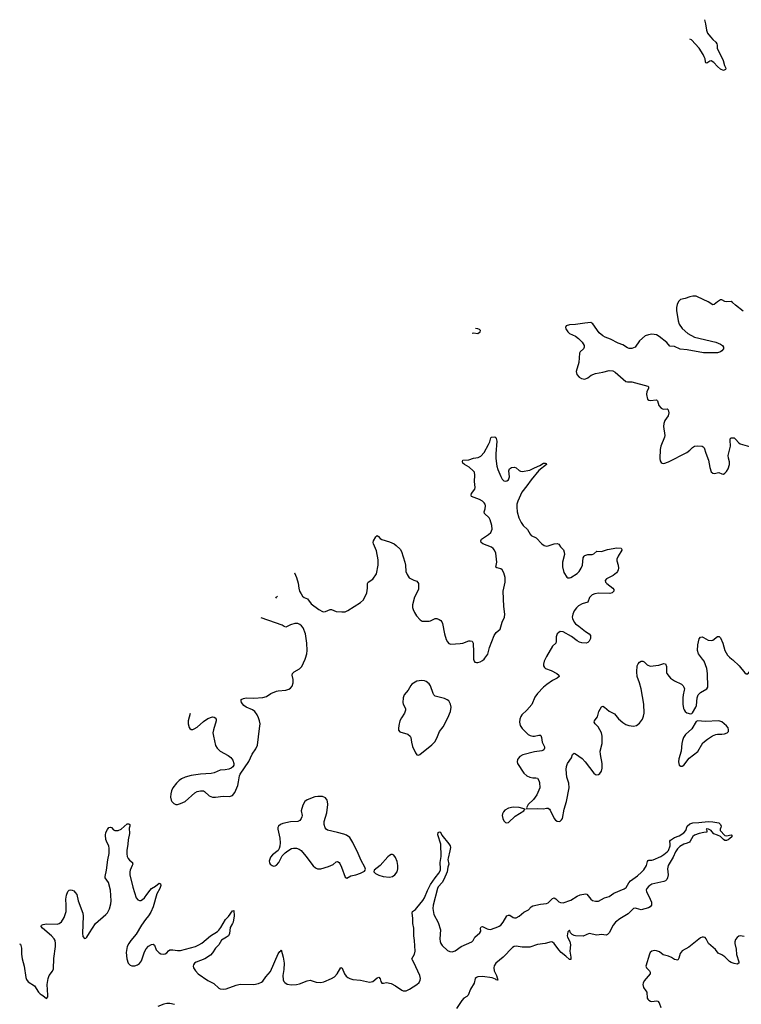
# Model space of a CAD drawing. Header units: inches. Extents: x 1933542 to 2138349, y 524876 to 666658.
# Tile 50 of 81: x 2009720 to 2019184, y 645472 to 658385. Entities that reach past the tile are written whole.
import ezdxf

# ---------------------------------------------------------------- set-up
doc = ezdxf.new("R2010")
doc.units = ezdxf.units.IN
doc.header["$MEASUREMENT"] = 0
for name, color, linetype in [('C0604', 7, 'Continuous'), ('C0614', 7, 'Continuous'), ('C0615', 7, 'Continuous')]:
    doc.layers.add(name, color=color, linetype=linetype)

msp = doc.modelspace()

# ---------------------------------------------------------------- linework, layer by layer
at = {"layer": 'C0604', "color": 6, "elevation": 200}
msp.add_lwpolyline([(2009720, 646265), (2009730, 646262), (2009744, 646210), (2009746, 646130), (2009753, 646070), (2009779, 645970), (2009802, 645822), (2009810, 645796), (2009830, 645768), (2009913, 645713), (2009969, 645630), (2009988, 645610), (2010000, 645602)], dxfattribs=at)
at = {"layer": 'C0614', "color": 6}
for points, elevation in [([(2011957, 649284), (2011931, 649190), (2011928, 649150), (2011941, 649101), (2011950, 649087), (2011970, 649074), (2011990, 649075), (2012010, 649083), (2012050, 649107), (2012130, 649181), (2012190, 649221), (2012250, 649241), (2012270, 649239), (2012285, 649230), (2012295, 649210), (2012296, 649190), (2012260, 649070), (2012255, 649030), (2012260, 648990), (2012288, 648868), (2012310, 648830), (2012350, 648790), (2012455, 648735), (2012489, 648709), (2012514, 648674), (2012527, 648630), (2012527, 648610), (2012514, 648586), (2012492, 648568), (2012463, 648557), (2012413, 648547), (2012350, 648542), (2012270, 648508), (2012230, 648498), (2012092, 648492), (2011970, 648473), (2011890, 648451), (2011843, 648430), (2011810, 648407), (2011775, 648370), (2011730, 648310), (2011710, 648270), (2011701, 648230), (2011700, 648190), (2011708, 648150), (2011717, 648130), (2011744, 648104), (2011770, 648093), (2011790, 648093), (2011830, 648104), (2011890, 648133), (2012017, 648243), (2012050, 648261), (2012090, 648272), (2012130, 648270), (2012144, 648264), (2012205, 648205), (2012250, 648189), (2012289, 648189), (2012390, 648202), (2012470, 648197), (2012510, 648210), (2012541, 648250), (2012580, 648340), (2012592, 648390), (2012602, 648470), (2012610, 648490), (2012725, 648655), (2012770, 648753), (2012816, 648824), (2012838, 648870), (2012867, 649090), (2012872, 649150), (2012867, 649190), (2012854, 649230), (2012833, 649270), (2012804, 649310), (2012775, 649335), (2012690, 649368), (2012661, 649390), (2012630, 649430), (2012624, 649450), (2012626, 649470), (2012656, 649484), (2012690, 649490), (2012790, 649488), (2012910, 649495), (2012958, 649510), (2013014, 649546), (2013090, 649577), (2013110, 649584), (2013210, 649593), (2013250, 649605), (2013270, 649616), (2013294, 649646), (2013306, 649690), (2013305, 649730), (2013295, 649790), (2013300, 649810), (2013319, 649830), (2013390, 649872), (2013419, 649901), (2013464, 650000)], 300), ([(2015673, 650000), (2015682, 649970), (2015690, 649961), (2015710, 649954), (2015730, 649955), (2015758, 649962), (2015790, 649980), (2015811, 650000)], 300), ([(2016613, 650000), (2016599, 649970), (2016591, 649931), (2016592, 649912), (2016602, 649890), (2016616, 649876), (2016690, 649848), (2016764, 649810), (2016793, 649790), (2016797, 649770), (2016769, 649750), (2016710, 649720), (2016633, 649667), (2016590, 649630), (2016513, 649550), (2016478, 649502), (2016436, 649404), (2016370, 649330), (2016307, 649270), (2016293, 649247), (2016280, 649210), (2016275, 649170), (2016284, 649130), (2016310, 649090), (2016390, 649010), (2016417, 648997), (2016450, 648988), (2016470, 648987), (2016530, 649001), (2016550, 649000), (2016556, 648996), (2016565, 648970), (2016573, 648910), (2016601, 648850), (2016601, 648830), (2016595, 648810), (2016581, 648799), (2016566, 648794), (2016470, 648782), (2016317, 648743), (2016279, 648721), (2016260, 648700), (2016250, 648681), (2016246, 648650), (2016250, 648630), (2016330, 648505), (2016370, 648467), (2016410, 648449), (2016450, 648441), (2016490, 648444), (2016510, 648437), (2016529, 648409), (2016539, 648379), (2016541, 648310), (2016501, 648219), (2016461, 648159), (2016390, 648090), (2016368, 648050), (2016370, 648034), (2016510, 648041), (2016590, 648035), (2016630, 648045), (2016650, 648044), (2016670, 648030), (2016678, 648018), (2016730, 647910), (2016748, 647888), (2016770, 647873), (2016799, 647870), (2016810, 647873), (2016828, 647890), (2016837, 647910), (2016860, 648030), (2016893, 648130), (2016926, 648310), (2016924, 648370), (2016895, 648450), (2016889, 648550), (2016893, 648590), (2016906, 648630), (2016957, 648703), (2016971, 648749), (2016990, 648764), (2017010, 648757), (2017097, 648697), (2017138, 648650), (2017250, 648503), (2017270, 648486), (2017290, 648480), (2017310, 648484), (2017330, 648499), (2017351, 648530), (2017360, 648570), (2017361, 648630), (2017337, 648750), (2017334, 648790), (2017358, 648890), (2017361, 648990), (2017352, 649030), (2017329, 649070), (2017305, 649110), (2017267, 649150), (2017254, 649170), (2017257, 649190), (2017282, 649218), (2017297, 649243), (2017314, 649310), (2017350, 649372), (2017370, 649381), (2017390, 649369), (2017450, 649317), (2017520, 649280), (2017575, 649215), (2017630, 649168), (2017670, 649142), (2017710, 649127), (2017770, 649121), (2017810, 649130), (2017850, 649157), (2017890, 649213), (2017903, 649250), (2017909, 649291), (2017906, 649410), (2017871, 649611), (2017850, 649690), (2017819, 649770), (2017812, 649830), (2017819, 649910), (2017830, 649939), (2017850, 649959), (2017870, 649970), (2017893, 649973), (2017910, 649965), (2017950, 649924), (2017990, 649907), (2018102, 649918), (2018170, 649942), (2018190, 649936), (2018203, 649903), (2018204, 649824), (2018209, 649809), (2018238, 649770), (2018254, 649750), (2018310, 649713), (2018401, 649670), (2018422, 649650), (2018432, 649632), (2018437, 649610), (2018435, 649590), (2018421, 649530), (2018416, 649490), (2018419, 649410), (2018427, 649350), (2018433, 649333), (2018449, 649310), (2018470, 649294), (2018518, 649282), (2018534, 649286), (2018546, 649294), (2018588, 649370), (2018595, 649390), (2018604, 649490), (2018620, 649530), (2018650, 649560), (2018732, 649608), (2018744, 649630), (2018739, 649810), (2018730, 649878), (2018698, 649970), (2018674, 650000)], 300), ([(2019062, 650000), (2019075, 649990), (2019158, 649910), (2019230, 649818), (2019250, 649804), (2019270, 649806), (2019290, 649833), (2019310, 649877), (2019319, 649910), (2019326, 649994), (2019325, 650000)], 300), ([(2010000, 645602), (2010026, 645586), (2010070, 645547), (2010076, 645550), (2010088, 645570), (2010090, 645590), (2010082, 645730), (2010092, 645808), (2010108, 645850), (2010150, 645908), (2010162, 645938), (2010168, 646072), (2010191, 646230), (2010192, 646270), (2010184, 646310), (2010172, 646332), (2010137, 646370), (2010020, 646470), (2010003, 646490), (2010005, 646510), (2010030, 646520), (2010070, 646527), (2010210, 646522), (2010240, 646530), (2010270, 646552), (2010304, 646610), (2010329, 646690), (2010332, 646770), (2010324, 646850), (2010335, 646905), (2010351, 646949), (2010369, 646970), (2010390, 646975), (2010410, 646970), (2010430, 646959), (2010450, 646939), (2010468, 646910), (2010489, 646829), (2010548, 646668), (2010553, 646627), (2010546, 646406), (2010550, 646361), (2010570, 646334), (2010590, 646337), (2010603, 646350), (2010636, 646410), (2010715, 646530), (2010850, 646648), (2010870, 646671), (2010897, 646723), (2010916, 646790), (2010919, 646830), (2010912, 646970), (2010887, 647070), (2010843, 647130), (2010841, 647150), (2010858, 647230), (2010875, 647365), (2010892, 647448), (2010896, 647516), (2010890, 647550), (2010866, 647590), (2010850, 647633), (2010844, 647690), (2010850, 647725), (2010870, 647764), (2010890, 647790), (2010910, 647795), (2010923, 647790), (2010950, 647762), (2010970, 647750), (2011010, 647749), (2011053, 647767), (2011130, 647839), (2011150, 647837), (2011165, 647830), (2011165, 647825), (2011166, 647810), (2011157, 647783), (2011160, 647710), (2011144, 647630), (2011139, 647570), (2011126, 647490), (2011124, 647444), (2011130, 647410), (2011143, 647383), (2011161, 647361), (2011198, 647330), (2011202, 647322), (2011203, 647310), (2011197, 647290), (2011170, 647230), (2011165, 647210), (2011166, 647170), (2011203, 647010), (2011250, 646870), (2011270, 646842), (2011290, 646832), (2011310, 646835), (2011330, 646846), (2011357, 646870), (2011390, 646910), (2011430, 646970), (2011450, 646989), (2011500, 647020), (2011550, 647059), (2011568, 647050), (2011570, 647030), (2011560, 646990), (2011521, 646919), (2011469, 646750), (2011440, 646680), (2011410, 646634), (2011370, 646586), (2011316, 646510), (2011249, 646391), (2011178, 646310), (2011150, 646270), (2011130, 646230), (2011117, 646150), (2011126, 646066), (2011144, 646010), (2011170, 645985), (2011190, 645977), (2011230, 645978), (2011266, 645990), (2011293, 646007), (2011318, 646042), (2011359, 646161), (2011380, 646200), (2011410, 646235), (2011450, 646257), (2011470, 646259), (2011487, 646247), (2011510, 646186), (2011550, 646146), (2011570, 646134), (2011610, 646127), (2011630, 646132), (2011650, 646146), (2011670, 646173), (2011690, 646187), (2011730, 646187), (2011790, 646178), (2011830, 646179), (2012024, 646230), (2012071, 646250), (2012110, 646273), (2012224, 646370), (2012313, 646427), (2012334, 646446), (2012360, 646480), (2012418, 646582), (2012457, 646623), (2012510, 646699), (2012530, 646701), (2012533, 646633), (2012521, 646550), (2012512, 646530), (2012479, 646481), (2012470, 646401), (2012458, 646370), (2012434, 646350), (2012366, 646314), (2012330, 646251), (2012288, 646210), (2012250, 646147), (2012224, 646116), (2012150, 646070), (2012035, 646025), (2012012, 646010), (2011998, 645990), (2011995, 645970), (2012001, 645950), (2012027, 645910), (2012061, 645870), (2012190, 645783), (2012265, 645745), (2012330, 645685), (2012350, 645674), (2012390, 645668), (2012430, 645675), (2012559, 645721), (2012610, 645734), (2012790, 645733), (2012854, 645746), (2012890, 645760), (2012910, 645777), (2012947, 645833), (2013010, 645903), (2013110, 646133), (2013130, 646166), (2013145, 646175), (2013150, 646184), (2013176, 646090), (2013189, 646010), (2013184, 645930), (2013173, 645850), (2013174, 645794), (2013185, 645770), (2013196, 645756), (2013230, 645737), (2013287, 645727), (2013350, 645730), (2013390, 645741), (2013490, 645779), (2013530, 645787), (2013610, 645761), (2013670, 645759), (2013710, 645767), (2013811, 645809), (2013850, 645833), (2013883, 645870), (2013930, 645953), (2013950, 645947), (2013982, 645870), (2014001, 645841), (2014023, 645823), (2014050, 645810), (2014090, 645798), (2014190, 645786), (2014310, 645763), (2014350, 645771), (2014410, 645818), (2014430, 645826), (2014446, 645806), (2014458, 645770), (2014471, 645751), (2014490, 645749), (2014530, 645756), (2014590, 645744), (2014650, 645716), (2014730, 645658), (2014750, 645650), (2014790, 645650), (2014831, 645669), (2014929, 645731), (2014961, 645759), (2014974, 645786), (2014976, 645810), (2014970, 645850), (2014890, 646018), (2014870, 646050), (2014865, 646070), (2014899, 646130), (2014907, 646170), (2014899, 646310), (2014888, 646370), (2014890, 646470), (2014875, 646530), (2014877, 646597), (2014869, 646671), (2014874, 646690), (2014910, 646715), (2014930, 646736), (2015007, 646833), (2015030, 646870), (2015070, 646964), (2015110, 647042), (2015168, 647132), (2015218, 647190), (2015238, 647230), (2015241, 647250), (2015235, 647330), (2015247, 647410), (2015245, 647570), (2015205, 647695), (2015210, 647725), (2015225, 647735), (2015239, 647730), (2015256, 647690), (2015350, 647578), (2015365, 647550), (2015369, 647530), (2015363, 647483), (2015338, 647390), (2015337, 647370), (2015350, 647310), (2015336, 647270), (2015325, 647210), (2015283, 647110), (2015259, 647070), (2015209, 647011), (2015199, 646990), (2015141, 646770), (2015139, 646730), (2015151, 646650), (2015210, 646546), (2015238, 646450), (2015232, 646330), (2015235, 646295), (2015243, 646270), (2015262, 646242), (2015330, 646178), (2015362, 646162), (2015390, 646158), (2015430, 646175), (2015509, 646231), (2015650, 646290), (2015666, 646310), (2015690, 646350), (2015757, 646410), (2015767, 646430), (2015765, 646470), (2015771, 646489), (2015790, 646491), (2015850, 646462), (2015870, 646455), (2015890, 646454), (2015910, 646457), (2015992, 646488), (2016010, 646496), (2016029, 646511), (2016062, 646550), (2016110, 646634), (2016130, 646642), (2016150, 646639), (2016192, 646612), (2016210, 646606), (2016230, 646606), (2016270, 646629), (2016330, 646678), (2016392, 646710), (2016430, 646748), (2016450, 646761), (2016550, 646787), (2016630, 646795), (2016650, 646804), (2016710, 646858), (2016730, 646867), (2016750, 646856), (2016790, 646816), (2016815, 646805), (2016850, 646802), (2016950, 646839), (2017030, 646891), (2017069, 646909), (2017142, 646922), (2017157, 646917), (2017210, 646850), (2017234, 646834), (2017270, 646824), (2017310, 646826), (2017390, 646868), (2017450, 646887), (2017512, 646928), (2017650, 646985), (2017676, 647004), (2017710, 647065), (2017731, 647090), (2017822, 647158), (2017876, 647204), (2017905, 647235), (2017941, 647290), (2017953, 647346), (2017962, 647358), (2017970, 647363), (2018010, 647363), (2018030, 647368), (2018128, 647410), (2018170, 647435), (2018213, 647470), (2018231, 647490), (2018252, 647550), (2018253, 647573), (2018247, 647610), (2018256, 647624), (2018310, 647661), (2018370, 647681), (2018430, 647719), (2018455, 647750), (2018476, 647810), (2018510, 647839), (2018550, 647851), (2018626, 647854), (2018749, 647869), (2018810, 647865), (2018890, 647850), (2018911, 647831), (2018920, 647810), (2018917, 647790), (2018906, 647770), (2018906, 647750), (2018966, 647686), (2018990, 647680), (2019050, 647694), (2019061, 647690), (2019062, 647670), (2019035, 647645), (2019010, 647627), (2018990, 647620), (2018970, 647621), (2018950, 647632), (2018911, 647671), (2018872, 647692), (2018826, 647706), (2018796, 647736), (2018789, 647750), (2018755, 647770), (2018730, 647771), (2018725, 647770), (2018732, 647752), (2018732, 647730), (2018693, 647727), (2018630, 647712), (2018572, 647688), (2018550, 647672), (2018530, 647643), (2018515, 647610), (2018503, 647597), (2018475, 647585), (2018430, 647573), (2018380, 647540), (2018349, 647510), (2018320, 647470), (2018290, 647401), (2018225, 647290), (2018215, 647250), (2018227, 647170), (2018218, 647130), (2018206, 647110), (2018188, 647092), (2018170, 647084), (2018010, 647049), (2017970, 647019), (2017945, 646990), (2017938, 646970), (2017941, 646950), (2017991, 646851), (2018007, 646810), (2018006, 646774), (2017991, 646749), (2017965, 646735), (2017872, 646710), (2017810, 646730), (2017790, 646732), (2017770, 646726), (2017701, 646659), (2017590, 646594), (2017535, 646550), (2017504, 646510), (2017451, 646409), (2017430, 646386), (2017410, 646379), (2017350, 646386), (2017290, 646380), (2017190, 646399), (2017110, 646366), (2017010, 646369), (2016990, 646374), (2016967, 646387), (2016946, 646410), (2016930, 646442), (2016923, 646437), (2016910, 646424), (2016900, 646370), (2016903, 646350), (2016934, 646294), (2016945, 646250), (2016937, 646170), (2016950, 646090), (2016950, 646059), (2016930, 646060), (2016884, 646104), (2016823, 646150), (2016790, 646184), (2016731, 646271), (2016710, 646285), (2016690, 646290), (2016612, 646268), (2016510, 646257), (2016410, 646222), (2016310, 646219), (2016230, 646233), (2016205, 646230), (2016182, 646218), (2016061, 646090), (2015967, 646010), (2015944, 645976), (2015940, 645950), (2015945, 645910), (2015975, 645850), (2015992, 645788), (2015970, 645791), (2015960, 645800), (2015917, 645817), (2015790, 645837), (2015727, 645830), (2015710, 645824), (2015695, 645810), (2015679, 645750), (2015632, 645668), (2015601, 645590), (2015585, 645575), (2015544, 645550), (2015517, 645523), (2015450, 645416)], 200), ([(2019222, 646362), (2019170, 646370), (2019150, 646364), (2019130, 646349), (2019110, 646323), (2019098, 646290), (2019098, 646270), (2019115, 646195), (2019123, 646123), (2019151, 646029), (2019150, 646010), (2019130, 646000), (2019090, 646005), (2019050, 646021), (2019030, 646034), (2018970, 646095), (2018930, 646120), (2018881, 646141), (2018847, 646190), (2018752, 646270), (2018725, 646330), (2018710, 646347), (2018690, 646354), (2018670, 646352), (2018650, 646343), (2018498, 646222), (2018409, 646171), (2018383, 646137), (2018365, 646075), (2018350, 646052), (2018330, 646053), (2018310, 646060), (2018270, 646087), (2018230, 646104), (2018161, 646121), (2018110, 646158), (2018074, 646174), (2018042, 646178), (2018010, 646170), (2017990, 646150), (2017981, 646130), (2017932, 645970), (2017941, 645950), (2017980, 645910), (2017990, 645892), (2017987, 645870), (2017910, 645781), (2017895, 645750), (2017892, 645730), (2017901, 645690), (2017934, 645650), (2017943, 645630), (2017949, 645550), (2017957, 645537), (2017970, 645524), (2017993, 645513), (2018010, 645510), (2018070, 645517), (2018091, 645511), (2018107, 645490), (2018128, 645430)], 300), ([(2011750, 645471), (2011690, 645481), (2011650, 645480), (2011610, 645472), (2011530, 645443)], 200)]:
    msp.add_lwpolyline(points, dxfattribs=dict(at, elevation=elevation))
at = {"layer": 'C0614', "color": 6, "elevation": 300}
for points in [[(2014990, 649718), (2014930, 649711), (2014864, 649670), (2014848, 649652), (2014813, 649590), (2014762, 649530), (2014748, 649490), (2014745, 649430), (2014750, 649410), (2014778, 649350), (2014780, 649330), (2014767, 649290), (2014726, 649230), (2014707, 649190), (2014692, 649130), (2014688, 649090), (2014690, 649067), (2014704, 649044), (2014810, 649013), (2014841, 648990), (2014849, 648970), (2014858, 648910), (2014873, 648853), (2014910, 648768), (2014930, 648743), (2014950, 648738), (2014970, 648746), (2015126, 648874), (2015164, 648916), (2015190, 648964), (2015227, 649050), (2015273, 649110), (2015336, 649230), (2015369, 649311), (2015379, 649370), (2015372, 649410), (2015350, 649450), (2015327, 649467), (2015290, 649484), (2015170, 649513), (2015151, 649531), (2015141, 649550), (2015108, 649648), (2015090, 649676), (2015050, 649706), (2015030, 649713)], [(2018612, 649188), (2018590, 649180), (2018535, 649085), (2018451, 649009), (2018428, 648970), (2018411, 648930), (2018403, 648890), (2018395, 648790), (2018365, 648690), (2018360, 648650), (2018370, 648610), (2018390, 648593), (2018410, 648594), (2018430, 648610), (2018499, 648701), (2018612, 648788), (2018681, 648899), (2018739, 648950), (2018808, 648992), (2018850, 649010), (2018870, 649016), (2018930, 649013), (2018963, 649017), (2019000, 649030), (2019015, 649050), (2019018, 649070), (2019010, 649097), (2018990, 649125), (2018930, 649175), (2018890, 649188), (2018710, 649179)], [(2013630, 648198), (2013590, 648191), (2013490, 648155), (2013461, 648130), (2013435, 648085), (2013414, 648010), (2013423, 647950), (2013422, 647930), (2013413, 647907), (2013396, 647884), (2013370, 647869), (2013270, 647863), (2013170, 647841), (2013139, 647830), (2013116, 647810), (2013107, 647790), (2013107, 647770), (2013133, 647650), (2013137, 647590), (2013134, 647546), (2013125, 647515), (2013109, 647491), (2013034, 647430), (2013010, 647403), (2012994, 647350), (2012996, 647330), (2013006, 647310), (2013030, 647290), (2013050, 647284), (2013070, 647286), (2013090, 647298), (2013119, 647330), (2013163, 647417), (2013200, 647460), (2013235, 647485), (2013286, 647514), (2013310, 647520), (2013350, 647520), (2013386, 647506), (2013410, 647489), (2013475, 647415), (2013570, 647287), (2013600, 647260), (2013627, 647247), (2013670, 647247), (2013770, 647280), (2013830, 647305), (2013870, 647338), (2013890, 647346), (2013910, 647332), (2013918, 647318), (2013942, 647270), (2013990, 647141), (2014010, 647125), (2014062, 647158), (2014130, 647169), (2014190, 647190), (2014241, 647219), (2014250, 647230), (2014254, 647246), (2014248, 647270), (2014197, 647357), (2014159, 647450), (2014090, 647595), (2014050, 647660), (2014008, 647688), (2013970, 647704), (2013890, 647727), (2013757, 647757), (2013738, 647770), (2013726, 647786), (2013712, 647830), (2013713, 647870), (2013750, 647982), (2013760, 648090), (2013757, 648130), (2013751, 648150), (2013730, 648180), (2013690, 648195)], [(2016190, 648057), (2016130, 648043), (2016083, 648017), (2016064, 647996), (2016053, 647970), (2016050, 647950), (2016055, 647910), (2016070, 647878), (2016090, 647856), (2016110, 647850), (2016130, 647858), (2016219, 647941), (2016332, 648010), (2016338, 648022), (2016349, 648030), (2016272, 648052)], [(2014610, 647436), (2014590, 647435), (2014570, 647425), (2014550, 647407), (2014448, 647292), (2014370, 647230), (2014364, 647210), (2014386, 647186), (2014430, 647167), (2014487, 647150), (2014570, 647139), (2014610, 647147), (2014642, 647170), (2014669, 647210), (2014678, 647250), (2014679, 647290), (2014670, 647343), (2014650, 647398), (2014627, 647427)]]:
    msp.add_lwpolyline(points, close=True, dxfattribs=at)
at = {"layer": 'C0615', "color": 6}
for points, elevation in [([(2018700, 658385), (2018714, 658330), (2018726, 658250), (2018742, 658210), (2018779, 658159), (2018810, 658124), (2018851, 658091), (2018863, 658070), (2018869, 658050), (2018869, 658010), (2018946, 657850), (2018965, 657785), (2018983, 657750), (2018976, 657730), (2018950, 657721), (2018910, 657737), (2018870, 657770), (2018825, 657825), (2018790, 657845), (2018770, 657840), (2018730, 657816), (2018720, 657820), (2018713, 657833), (2018708, 657870), (2018698, 657898), (2018683, 657930), (2018630, 658011), (2018530, 658119), (2018510, 658129)], 300), ([(2019210, 654564), (2019110, 654639), (2019070, 654678), (2019050, 654689), (2018987, 654687), (2018968, 654690), (2018930, 654709), (2018910, 654709), (2018870, 654685), (2018830, 654650), (2018810, 654644), (2018750, 654687), (2018610, 654752), (2018590, 654758), (2018550, 654759), (2018510, 654752), (2018450, 654728), (2018385, 654715), (2018359, 654690), (2018342, 654650), (2018335, 654610), (2018336, 654570), (2018354, 654434), (2018369, 654390), (2018410, 654334), (2018484, 654270), (2018570, 654222), (2018850, 654158), (2018913, 654130), (2018938, 654110), (2018950, 654091), (2018949, 654070), (2018930, 654040), (2018910, 654027), (2018870, 654014), (2018770, 654018), (2018690, 654015), (2018476, 654056), (2018384, 654064), (2018310, 654098), (2018245, 654105), (2018209, 654150), (2018107, 654230), (2018070, 654250), (2018010, 654260), (2017966, 654254), (2017923, 654237), (2017850, 654172), (2017790, 654092), (2017750, 654073), (2017714, 654074), (2017690, 654082), (2017630, 654122), (2017570, 654144), (2017470, 654194), (2017400, 654220), (2017370, 654238), (2017320, 654280), (2017238, 654398), (2017210, 654415), (2017130, 654407), (2017010, 654387), (2016930, 654381), (2016886, 654370), (2016879, 654350), (2016885, 654330), (2016907, 654290), (2016931, 654270), (2017010, 654233), (2017050, 654205), (2017097, 654157), (2017122, 654110), (2017123, 654090), (2017114, 654070), (2017070, 654030), (2017060, 654010), (2017053, 653890), (2017018, 653770), (2017028, 653730), (2017058, 653698), (2017090, 653678), (2017130, 653672), (2017170, 653690), (2017217, 653723), (2017270, 653743), (2017370, 653761), (2017450, 653786), (2017499, 653779), (2017530, 653762), (2017670, 653641), (2017690, 653635), (2017750, 653637), (2017957, 653577), (2017965, 653570), (2017965, 653550), (2017945, 653510), (2017940, 653470), (2017955, 653410), (2017970, 653396), (2017990, 653392), (2018070, 653401), (2018085, 653385), (2018104, 653324), (2018131, 653291), (2018159, 653279), (2018210, 653281), (2018224, 653270), (2018232, 653230), (2018227, 653190), (2018183, 653130), (2018166, 653090), (2018165, 653050), (2018181, 652930), (2018179, 652910), (2018129, 652790), (2018120, 652750), (2018114, 652630), (2018120, 652600), (2018135, 652576), (2018148, 652568), (2018170, 652566), (2018230, 652587), (2018470, 652709), (2018510, 652740), (2018544, 652776), (2018570, 652791), (2018610, 652798), (2018670, 652794), (2018685, 652785), (2018696, 652770), (2018718, 652698), (2018753, 652610), (2018772, 652510), (2018790, 652455), (2018810, 652439), (2018830, 652434), (2018890, 652445), (2018930, 652428), (2018950, 652425), (2018970, 652437), (2018990, 652460), (2019010, 652496), (2019030, 652550), (2019030, 652588), (2019014, 652634), (2019013, 652670), (2019041, 652790), (2019036, 652870), (2019040, 652890), (2019050, 652902), (2019090, 652900), (2019110, 652884), (2019150, 652836), (2019170, 652823), (2019290, 652786)], 400), ([(2015655, 654275), (2015670, 654277), (2015730, 654271), (2015759, 654290), (2015764, 654310), (2015750, 654324), (2015730, 654332), (2015698, 654333)], 400), ([(2015811, 650000), (2015821, 650010), (2015858, 650062), (2015882, 650150), (2015944, 650310), (2015970, 650350), (2016020, 650390), (2016050, 650484), (2016080, 650550), (2016083, 650590), (2016070, 650690), (2016063, 650890), (2016086, 651010), (2016087, 651070), (2016071, 651130), (2016048, 651170), (2016030, 651184), (2015978, 651198), (2015967, 651207), (2015980, 651270), (2015963, 651390), (2015947, 651430), (2015930, 651450), (2015906, 651466), (2015795, 651510), (2015772, 651530), (2015767, 651550), (2015776, 651570), (2015870, 651632), (2015899, 651661), (2015916, 651704), (2015914, 651750), (2015890, 651827), (2015878, 651850), (2015818, 651910), (2015814, 651930), (2015825, 651970), (2015828, 652008), (2015823, 652030), (2015811, 652050), (2015790, 652070), (2015750, 652093), (2015646, 652130), (2015642, 652150), (2015647, 652170), (2015688, 652230), (2015693, 652250), (2015687, 652330), (2015691, 652411), (2015684, 652450), (2015668, 652470), (2015616, 652516), (2015556, 652550), (2015532, 652570), (2015527, 652590), (2015532, 652608), (2015610, 652614), (2015670, 652633), (2015735, 652645), (2015770, 652662), (2015810, 652708), (2015870, 652815), (2015885, 652850), (2015899, 652901), (2015910, 652910), (2015950, 652914), (2015964, 652904), (2015970, 652891), (2015976, 652856), (2015963, 652690), (2015966, 652630), (2015978, 652530), (2015990, 652485), (2016030, 652396), (2016050, 652359), (2016070, 652338), (2016092, 652332), (2016110, 652337), (2016130, 652352), (2016145, 652390), (2016136, 652470), (2016146, 652494), (2016170, 652512), (2016210, 652516), (2016230, 652507), (2016271, 652471), (2016290, 652462), (2016310, 652459), (2016410, 652479), (2016470, 652509), (2016541, 652539), (2016590, 652567), (2016611, 652571), (2016624, 652564), (2016631, 652550), (2016528, 652472), (2016428, 652352), (2016372, 652270), (2016307, 652190), (2016255, 652070), (2016242, 652030), (2016239, 651990), (2016246, 651930), (2016268, 651850), (2016297, 651790), (2016324, 651750), (2016380, 651700), (2016416, 651636), (2016430, 651620), (2016495, 651590), (2016568, 651510), (2016598, 651490), (2016630, 651482), (2016650, 651484), (2016730, 651509), (2016770, 651516), (2016790, 651505), (2016813, 651470), (2016851, 651431), (2016863, 651403), (2016867, 651370), (2016839, 651270), (2016837, 651210), (2016856, 651136), (2016894, 651074), (2016910, 651065), (2016930, 651064), (2016950, 651070), (2017030, 651122), (2017059, 651150), (2017085, 651190), (2017101, 651230), (2017112, 651328), (2017122, 651350), (2017130, 651358), (2017170, 651372), (2017230, 651369), (2017250, 651379), (2017290, 651416), (2017350, 651411), (2017430, 651437), (2017550, 651457), (2017610, 651452), (2017617, 651437), (2017618, 651430), (2017569, 651350), (2017553, 651310), (2017553, 651290), (2017568, 651230), (2017572, 651192), (2017570, 651170), (2017562, 651150), (2017547, 651130), (2017504, 651096), (2017415, 651050), (2017399, 651030), (2017404, 651010), (2017420, 650990), (2017498, 650930), (2017512, 650910), (2017512, 650890), (2017492, 650870), (2017459, 650861), (2017310, 650863), (2017265, 650855), (2017230, 650841), (2017194, 650806), (2017170, 650744), (2017096, 650724), (2017050, 650696), (2017022, 650670), (2016991, 650630), (2016974, 650590), (2016968, 650550), (2016970, 650530), (2016990, 650484), (2017010, 650463), (2017053, 650433), (2017141, 650361), (2017189, 650330), (2017207, 650310), (2017205, 650270), (2017190, 650233), (2017170, 650217), (2017150, 650210), (2017094, 650214), (2017062, 650222), (2017030, 650239), (2016957, 650297), (2016850, 650358), (2016810, 650359), (2016790, 650350), (2016770, 650330), (2016755, 650290), (2016757, 650230), (2016750, 650210), (2016709, 650170), (2016628, 650032), (2016613, 650000)], 300), ([(2013325, 651130), (2013325, 651130), (2013350, 651069), (2013373, 650993), (2013381, 650930), (2013392, 650892), (2013410, 650853), (2013430, 650824), (2013450, 650808), (2013495, 650790), (2013545, 650725), (2013643, 650650), (2013690, 650625), (2013710, 650621), (2013730, 650624), (2013790, 650650), (2013810, 650650), (2013870, 650624), (2013943, 650617), (2013990, 650621), (2014025, 650635), (2014190, 650741), (2014230, 650776), (2014275, 650870), (2014283, 650930), (2014282, 650990), (2014290, 651010), (2014350, 651048), (2014402, 651118), (2014422, 651230), (2014421, 651301), (2014399, 651419), (2014362, 651510), (2014358, 651530), (2014362, 651550), (2014390, 651602), (2014410, 651619), (2014427, 651607), (2014450, 651579), (2014470, 651568), (2014570, 651538), (2014630, 651510), (2014659, 651490), (2014710, 651440), (2014729, 651409), (2014773, 651270), (2014781, 651230), (2014786, 651150), (2014800, 651110), (2014830, 651066), (2014890, 651035), (2014930, 651021), (2014950, 650990), (2014949, 650911), (2014899, 650810), (2014873, 650710), (2014874, 650674), (2014880, 650650), (2014898, 650610), (2014925, 650565), (2014972, 650512), (2014998, 650498), (2015090, 650496), (2015110, 650501), (2015169, 650531), (2015190, 650533), (2015220, 650520), (2015244, 650504), (2015257, 650490), (2015267, 650467), (2015293, 650330), (2015315, 650255), (2015330, 650226), (2015350, 650204), (2015376, 650196), (2015495, 650205), (2015530, 650210), (2015610, 650238), (2015630, 650239), (2015653, 650233), (2015666, 650206), (2015673, 650090), (2015670, 650010), (2015673, 650000)], 300), ([(2013079, 650799), (2013090, 650810), (2013100, 650826)], 300), ([(2013464, 650000), (2013469, 650011), (2013484, 650070), (2013489, 650111), (2013487, 650210), (2013470, 650330), (2013436, 650410), (2013416, 650436), (2013395, 650455), (2013370, 650466), (2013330, 650468), (2013270, 650449), (2013210, 650420), (2013190, 650425), (2013162, 650442), (2013076, 650476), (2012887, 650539)], 300), ([(2018674, 650000), (2018634, 650050), (2018621, 650070), (2018610, 650110), (2018612, 650188), (2018633, 650267), (2018650, 650286), (2018670, 650290), (2018690, 650284), (2018750, 650249), (2018790, 650241), (2018812, 650248), (2018870, 650294), (2018894, 650294), (2018910, 650279), (2018944, 650210), (2018968, 650110), (2019004, 650050), (2019030, 650023), (2019062, 650000)], 300)]:
    msp.add_lwpolyline(points, dxfattribs=dict(at, elevation=elevation))

doc.saveas('drawing.dxf')
